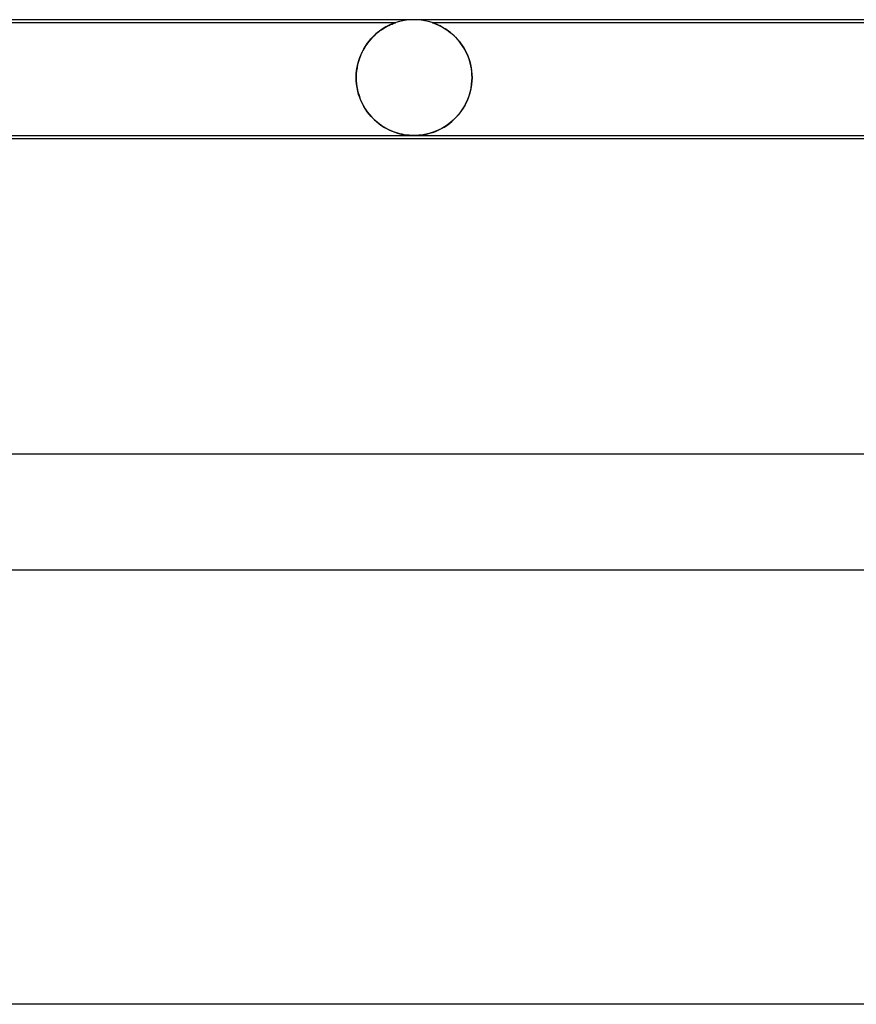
# Model space of a CAD drawing. Header units: millimetres. Extents: x -660 to 660, y -2 to 380.
# Tile 18 of 103: x -374 to -345, y 346 to 380. Entities that reach past the tile are written whole.
import ezdxf

# ---------------------------------------------------------------- set-up
doc = ezdxf.new("R2010")
doc.units = ezdxf.units.MM
doc.layers.add('HIDDEN', color=7, linetype='Continuous')
doc.layers.add('THICK', color=7, linetype='Continuous')

msp = doc.modelspace()

# ---------------------------------------------------------------- linework, layer by layer
at = {"layer": 'HIDDEN'}
for p, q in [((-397.375, 379.9), (-360.625, 379.9)), ((-360.922, 379.774), (-360.862, 379.804)), ((-360.874, 379.799), (-360.921, 379.775)), ((-360.829, 379.82), (-360.874, 379.799)), ((-360.862, 379.804), (-360.806, 379.83)), ((-360.786, 379.839), (-360.829, 379.82)), ((-360.806, 379.83), (-360.757, 379.851)), ((-360.747, 379.855), (-360.786, 379.839)), ((-360.757, 379.851), (-360.714, 379.868)), ((-360.713, 379.869), (-360.747, 379.855)), ((-360.714, 379.868), (-360.68, 379.881)), ((-360.683, 379.88), (-360.713, 379.869)), ((-360.658, 379.889), (-360.683, 379.88)), ((-360.68, 379.881), (-360.655, 379.89)), ((-360.64, 379.895), (-360.658, 379.889)), ((-360.655, 379.89), (-360.638, 379.896)), ((-360.628, 379.899), (-360.64, 379.895)), ((-360.638, 379.896), (-360.628, 379.899)), ((-360.625, 379.9), (-360.628, 379.899)), ((-360.628, 379.899), (-360.625, 379.9)), ((-360.503, 379.936), (-360.625, 379.9)), ((-360.379, 379.964), (-360.503, 379.936)), ((-360.253, 379.984), (-360.379, 379.964)), ((-360.127, 379.996), (-360.253, 379.984)), ((-360, 380), (-360.127, 379.996)), ((-359.873, 379.996), (-360, 380)), ((-359.747, 379.984), (-359.873, 379.996)), ((-359.621, 379.964), (-359.747, 379.984)), ((-359.497, 379.936), (-359.621, 379.964)), ((-359.375, 379.9), (-359.497, 379.936)), ((-359.371, 379.898), (-359.375, 379.9)), ((-359.375, 379.9), (-359.372, 379.899)), ((-359.375, 379.9), (-321.484, 379.9)), ((-359.372, 379.899), (-359.36, 379.895)), ((-359.357, 379.894), (-359.371, 379.898)), ((-359.36, 379.895), (-359.342, 379.889)), ((-359.336, 379.886), (-359.357, 379.894)), ((-359.342, 379.889), (-359.318, 379.88)), ((-359.308, 379.877), (-359.336, 379.886)), ((-359.318, 379.88), (-359.288, 379.869)), ((-359.276, 379.864), (-359.308, 379.877)), ((-359.288, 379.869), (-359.253, 379.855)), ((-359.238, 379.849), (-359.276, 379.864)), ((-359.253, 379.855), (-359.214, 379.839)), ((-359.196, 379.831), (-359.238, 379.849)), ((-359.214, 379.839), (-359.171, 379.82)), ((-359.148, 379.81), (-359.196, 379.831)), ((-359.171, 379.82), (-359.125, 379.799)), ((-359.097, 379.785), (-359.148, 379.81)), ((-359.125, 379.799), (-359.078, 379.775)), ((-359.043, 379.756), (-359.097, 379.785)), ((-361.373, 379.452), (-361.434, 379.392)), ((-361.414, 379.411), (-361.344, 379.479)), ((-361.313, 379.507), (-361.373, 379.452)), ((-361.344, 379.479), (-361.272, 379.542)), ((-361.253, 379.558), (-361.313, 379.507)), ((-361.272, 379.542), (-361.199, 379.6)), ((-361.193, 379.604), (-361.253, 379.558)), ((-361.199, 379.6), (-361.126, 379.652)), ((-361.135, 379.646), (-361.193, 379.604)), ((-361.078, 379.684), (-361.135, 379.646)), ((-361.126, 379.652), (-361.055, 379.698)), ((-361.023, 379.718), (-361.078, 379.684)), ((-361.055, 379.698), (-360.987, 379.739)), ((-360.971, 379.748), (-361.023, 379.718)), ((-360.987, 379.739), (-360.922, 379.774)), ((-360.921, 379.775), (-360.971, 379.748)), ((-359.078, 379.775), (-359.028, 379.748)), ((-358.986, 379.724), (-359.043, 379.756)), ((-359.028, 379.748), (-358.975, 379.718)), ((-358.926, 379.688), (-358.986, 379.724)), ((-358.975, 379.718), (-358.92, 379.684)), ((-358.865, 379.648), (-358.926, 379.688)), ((-358.92, 379.684), (-358.863, 379.646)), ((-358.803, 379.603), (-358.865, 379.648)), ((-358.863, 379.646), (-358.805, 379.604)), ((-358.805, 379.604), (-358.745, 379.559)), ((-358.74, 379.554), (-358.803, 379.603)), ((-358.745, 379.559), (-358.685, 379.508)), ((-358.678, 379.502), (-358.74, 379.554)), ((-358.685, 379.508), (-358.624, 379.453)), ((-358.616, 379.446), (-358.678, 379.502)), ((-358.624, 379.453), (-358.563, 379.394)), ((-358.556, 379.386), (-358.616, 379.446)), ((-361.662, 379.107), (-361.713, 379.025)), ((-361.673, 379.091), (-361.613, 379.178)), ((-361.608, 379.185), (-361.662, 379.107)), ((-361.613, 379.178), (-361.549, 379.261)), ((-361.552, 379.258), (-361.608, 379.185)), ((-361.494, 379.327), (-361.552, 379.258)), ((-361.549, 379.261), (-361.483, 379.339)), ((-361.434, 379.392), (-361.494, 379.327)), ((-361.483, 379.339), (-361.414, 379.411)), ((-358.563, 379.394), (-358.503, 379.329)), ((-358.498, 379.323), (-358.556, 379.386)), ((-358.503, 379.329), (-358.444, 379.26)), ((-358.441, 379.257), (-358.498, 379.323)), ((-358.444, 379.26), (-358.387, 379.187)), ((-358.387, 379.186), (-358.441, 379.257)), ((-358.387, 379.187), (-358.332, 379.11)), ((-358.334, 379.112), (-358.387, 379.186)), ((-358.285, 379.035), (-358.334, 379.112)), ((-358.332, 379.11), (-358.28, 379.028)), ((-361.871, 378.695), (-361.828, 378.801)), ((-361.807, 378.849), (-361.848, 378.754)), ((-361.828, 378.801), (-361.781, 378.902)), ((-361.762, 378.939), (-361.807, 378.849)), ((-361.781, 378.902), (-361.729, 378.999)), ((-361.713, 379.025), (-361.762, 378.939)), ((-361.729, 378.999), (-361.673, 379.091)), ((-358.238, 378.954), (-358.285, 379.035)), ((-358.28, 379.028), (-358.232, 378.942)), ((-358.195, 378.87), (-358.238, 378.954)), ((-358.232, 378.942), (-358.186, 378.851)), ((-358.155, 378.783), (-358.195, 378.87)), ((-358.186, 378.851), (-358.144, 378.757)), ((-358.119, 378.693), (-358.155, 378.783)), ((-361.944, 378.449), (-361.966, 378.34)), ((-361.963, 378.357), (-361.938, 378.473)), ((-361.917, 378.554), (-361.944, 378.449)), ((-361.938, 378.473), (-361.907, 378.586)), ((-361.885, 378.656), (-361.917, 378.554)), ((-361.907, 378.586), (-361.871, 378.695)), ((-361.848, 378.754), (-361.885, 378.656)), ((-358.144, 378.757), (-358.107, 378.658)), ((-358.087, 378.599), (-358.119, 378.693)), ((-358.107, 378.658), (-358.074, 378.556)), ((-358.059, 378.503), (-358.087, 378.599)), ((-358.074, 378.556), (-358.046, 378.45)), ((-358.036, 378.405), (-358.059, 378.503)), ((-358.046, 378.45), (-358.024, 378.342)), ((-361.994, 378), (-361.991, 378.12)), ((-361.991, 378.115), (-361.994, 378)), ((-361.991, 378.12), (-361.98, 378.24)), ((-361.982, 378.229), (-361.991, 378.115)), ((-361.966, 378.34), (-361.982, 378.229)), ((-361.98, 378.24), (-361.963, 378.357)), ((-358.018, 378.306), (-358.036, 378.405)), ((-358.024, 378.342), (-358.008, 378.23)), ((-358.005, 378.205), (-358.018, 378.306)), ((-358.008, 378.23), (-357.998, 378.115)), ((-357.997, 378.103), (-358.005, 378.205)), ((-357.998, 378.115), (-357.994, 378)), ((-357.994, 378), (-357.997, 378.103)), ((-361.994, 377.983), (-361.994, 378)), ((-361.994, 378), (-361.994, 377.983)), ((-361.994, 377.967), (-361.994, 377.983)), ((-361.994, 377.983), (-361.994, 377.967)), ((-361.994, 377.95), (-361.994, 377.967)), ((-361.994, 377.967), (-361.994, 377.95)), ((-361.993, 377.933), (-361.994, 377.95)), ((-361.994, 377.95), (-361.993, 377.933)), ((-361.993, 377.917), (-361.993, 377.933)), ((-361.993, 377.933), (-361.993, 377.917)), ((-361.992, 377.9), (-361.993, 377.917)), ((-361.993, 377.917), (-361.992, 377.9)), ((-361.982, 377.777), (-361.992, 377.9)), ((-361.992, 377.9), (-361.981, 377.768)), ((-361.965, 377.655), (-361.982, 377.777)), ((-361.981, 377.768), (-361.961, 377.637)), ((-358.01, 377.754), (-358.033, 377.608)), ((-358.029, 377.632), (-358.008, 377.765)), ((-357.997, 377.9), (-358.01, 377.754)), ((-358.008, 377.765), (-357.997, 377.9)), ((-357.996, 377.917), (-357.997, 377.9)), ((-357.997, 377.9), (-357.996, 377.917)), ((-357.995, 377.95), (-357.996, 377.933)), ((-357.996, 377.933), (-357.995, 377.95)), ((-357.996, 377.933), (-357.996, 377.917)), ((-357.996, 377.917), (-357.996, 377.933)), ((-357.994, 378), (-357.995, 377.983)), ((-357.995, 377.983), (-357.994, 378)), ((-357.995, 377.983), (-357.995, 377.967)), ((-357.995, 377.967), (-357.995, 377.983)), ((-357.995, 377.967), (-357.995, 377.95)), ((-357.995, 377.95), (-357.995, 377.967)), ((-361.94, 377.537), (-361.965, 377.655)), ((-361.961, 377.637), (-361.933, 377.508)), ((-361.909, 377.422), (-361.94, 377.537)), ((-361.933, 377.508), (-361.897, 377.382)), ((-361.872, 377.31), (-361.909, 377.422)), ((-358.068, 377.465), (-358.112, 377.326)), ((-358.095, 377.375), (-358.058, 377.501)), ((-358.033, 377.608), (-358.068, 377.465)), ((-358.058, 377.501), (-358.029, 377.632)), ((-361.897, 377.382), (-361.853, 377.26)), ((-361.83, 377.204), (-361.872, 377.31)), ((-361.853, 377.26), (-361.802, 377.142)), ((-361.782, 377.102), (-361.83, 377.204)), ((-361.802, 377.142), (-361.744, 377.028)), ((-361.73, 377.004), (-361.782, 377.102)), ((-358.228, 377.065), (-358.298, 376.943)), ((-358.248, 377.027), (-358.191, 377.137)), ((-358.165, 377.193), (-358.228, 377.065)), ((-358.191, 377.137), (-358.14, 377.253)), ((-358.112, 377.326), (-358.165, 377.193)), ((-358.14, 377.253), (-358.095, 377.375)), ((-361.744, 377.028), (-361.68, 376.921)), ((-361.673, 376.911), (-361.73, 377.004)), ((-361.68, 376.921), (-361.61, 376.819)), ((-361.613, 376.823), (-361.673, 376.911)), ((-361.549, 376.739), (-361.613, 376.823)), ((-361.61, 376.819), (-361.535, 376.722)), ((-361.482, 376.66), (-361.549, 376.739)), ((-361.535, 376.722), (-361.455, 376.632)), ((-358.458, 376.721), (-358.548, 376.621)), ((-358.527, 376.643), (-358.451, 376.73)), ((-358.375, 376.829), (-358.458, 376.721)), ((-358.451, 376.73), (-358.379, 376.823)), ((-358.379, 376.823), (-358.311, 376.922)), ((-358.298, 376.943), (-358.375, 376.829)), ((-358.311, 376.922), (-358.248, 377.027)), ((-361.412, 376.586), (-361.482, 376.66)), ((-361.455, 376.632), (-361.372, 376.548)), ((-361.339, 376.517), (-361.412, 376.586)), ((-361.372, 376.548), (-361.286, 376.47)), ((-361.263, 376.452), (-361.339, 376.517)), ((-361.286, 376.47), (-361.198, 376.4)), ((-361.186, 376.391), (-361.263, 376.452)), ((-361.198, 376.4), (-361.109, 376.337)), ((-361.107, 376.335), (-361.186, 376.391)), ((-358.865, 376.352), (-358.776, 376.416)), ((-358.74, 376.445), (-358.839, 376.37)), ((-358.776, 376.416), (-358.69, 376.486)), ((-358.642, 376.529), (-358.74, 376.445)), ((-358.69, 376.486), (-358.607, 376.562)), ((-358.548, 376.621), (-358.642, 376.529)), ((-358.607, 376.562), (-358.527, 376.643)), ((-361.109, 376.337), (-361.019, 376.28)), ((-361.026, 376.285), (-361.107, 376.335)), ((-360.946, 376.239), (-361.026, 376.285)), ((-361.019, 376.28), (-360.929, 376.23)), ((-360.867, 376.198), (-360.946, 376.239)), ((-360.929, 376.23), (-360.839, 376.185)), ((-360.788, 376.162), (-360.867, 376.198)), ((-360.839, 376.185), (-360.75, 376.147)), ((-360.711, 376.131), (-360.788, 376.162)), ((-360.75, 376.147), (-360.662, 376.113)), ((-360.635, 376.104), (-360.711, 376.131)), ((-360.662, 376.113), (-360.573, 376.084)), ((-360.56, 376.08), (-360.635, 376.104)), ((-360.573, 376.084), (-360.484, 376.06)), ((-360.487, 376.06), (-360.56, 376.08)), ((-360.411, 376.043), (-360.487, 376.06)), ((-360.484, 376.06), (-360.396, 376.04)), ((-360.332, 376.028), (-360.411, 376.043)), ((-359.644, 376.032), (-359.567, 376.047)), ((-359.534, 376.055), (-359.633, 376.034)), ((-359.567, 376.047), (-359.486, 376.067)), ((-359.435, 376.081), (-359.534, 376.055)), ((-359.486, 376.067), (-359.402, 376.091)), ((-359.337, 376.113), (-359.435, 376.081)), ((-359.402, 376.091), (-359.316, 376.12)), ((-359.239, 376.15), (-359.337, 376.113)), ((-359.316, 376.12), (-359.227, 376.155)), ((-359.14, 376.194), (-359.239, 376.15)), ((-359.227, 376.155), (-359.138, 376.195)), ((-359.04, 376.245), (-359.14, 376.194)), ((-359.138, 376.195), (-359.047, 376.241)), ((-359.047, 376.241), (-358.956, 376.293)), ((-358.939, 376.303), (-359.04, 376.245)), ((-358.956, 376.293), (-358.865, 376.352)), ((-358.839, 376.37), (-358.939, 376.303)), ((-360.396, 376.04), (-360.308, 376.024)), ((-360.251, 376.016), (-360.332, 376.028)), ((-360.308, 376.024), (-360.224, 376.013)), ((-360.169, 376.007), (-360.251, 376.016)), ((-360.224, 376.013), (-360.144, 376.005)), ((-360.086, 376.002), (-360.169, 376.007)), ((-360.144, 376.005), (-360.069, 376.001)), ((-360.002, 376), (-360.086, 376.002)), ((-360.069, 376.001), (-359.996, 376)), ((-359.916, 376.002), (-360.002, 376)), ((-359.996, 376), (-359.926, 376.001)), ((-359.926, 376.001), (-359.857, 376.005)), ((-359.826, 376.007), (-359.916, 376.002)), ((-359.857, 376.005), (-359.787, 376.011)), ((-359.732, 376.018), (-359.826, 376.007)), ((-359.787, 376.011), (-359.717, 376.02)), ((-359.633, 376.034), (-359.732, 376.018)), ((-359.717, 376.02), (-359.644, 376.032))]:
    msp.add_line(p, q, dxfattribs=at)
at = {"layer": 'THICK'}
for p, q in [((398, 380), (-398, 380)), ((-397.995, 376), (-324.192, 376)), ((-395.753, 375.9), (-324.239, 375.9)), ((407.75, 365), (-407.75, 365)), ((-407.746, 361), (-331.131, 361)), ((418.5, 346), (-418.5, 346))]:
    msp.add_line(p, q, dxfattribs=at)

doc.saveas('drawing.dxf')
